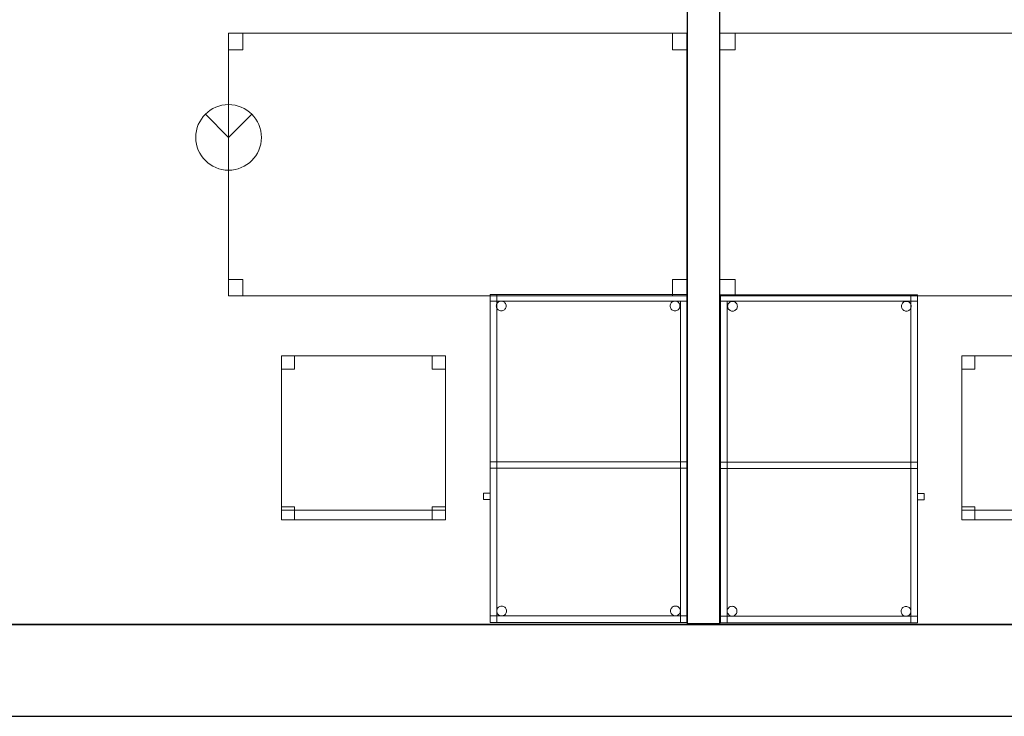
# Model space of a CAD drawing. Header units: metres. Extents: x 391.1 to 427.5, y 12.7 to 28.4.
# Tile 4 of 135: x 401.3 to 404.3, y 12.8 to 15. Entities that reach past the tile are written whole.
import ezdxf

# ---------------------------------------------------------------- set-up
doc = ezdxf.new("R2010")
doc.units = ezdxf.units.M
doc.layers.add('01_SUELOS', color=7, linetype='Continuous', lineweight=25, true_color=0x007f00)
for name, color, linetype, lineweight in [('02_MOBILIARIO', 7, 'Continuous', 18), ('A-DETL-____-MBND', 7, 'Continuous', 18), ('A-DETL-GENF-OTLN', 7, 'Continuous', 18), ('A-WALL-____-MCUT', 7, 'Continuous', 25), ('A-WALL-____-OTLN', 7, 'Continuous', 25)]:
    doc.layers.add(name, color=color, linetype=linetype, lineweight=lineweight)

# ---------------------------------------------------------------- blocks, each defined once
blk = doc.blocks.new('Family - Taula 140X80_P1-154545-04_PCI_P1')
at = {"layer": 'A-DETL-____-MBND', "color": 253, "true_color": 0xaaaaaa}
for p, q in [((0, 0.7501), (0, 0.8001)), ((0, 0.8001), (0.0437, 0.8001)), ((0.0437, 0.8001), (0, 0.8001)), ((0, 0.8001), (0, 0.7501)), ((0, 0), (0, 0.8001)), ((0, 0.8001), (1.3973, 0.8001)), ((1.3973, 0.8001), (0, 0.8001)), ((0, 0.8001), (0, 0)), ((0.0437, 0.8001), (0.0437, 0.7501)), ((0.0437, 0.7501), (0.0437, 0.8001)), ((1.3536, 0.7501), (1.3536, 0.8001)), ((1.3536, 0.8001), (1.3973, 0.8001)), ((1.3973, 0.8001), (1.3536, 0.8001)), ((1.3536, 0.8001), (1.3536, 0.7501)), ((1.3973, 0.8001), (1.3973, 0.7501)), ((1.3973, 0.7501), (1.3973, 0.8001)), ((1.3973, 0.8001), (1.3973, 0)), ((1.3973, 0), (1.3973, 0.8001)), ((0.0437, 0.7501), (0, 0.7501)), ((0, 0.7501), (0.0437, 0.7501)), ((1.3973, 0.7501), (1.3536, 0.7501)), ((1.3536, 0.7501), (1.3973, 0.7501)), ((0, 0), (0, 0.05)), ((0, 0.05), (0.0437, 0.05)), ((0.0437, 0.05), (0, 0.05)), ((0, 0.05), (0, 0)), ((0.0437, 0.05), (0.0437, 0)), ((0.0437, 0), (0.0437, 0.05)), ((1.3536, 0), (1.3536, 0.05)), ((1.3536, 0.05), (1.3973, 0.05)), ((1.3973, 0.05), (1.3536, 0.05)), ((1.3536, 0.05), (1.3536, 0)), ((1.3973, 0.05), (1.3973, 0)), ((1.3973, 0), (1.3973, 0.05)), ((0.0437, 0), (0, 0)), ((0, 0), (0.0437, 0)), ((1.3973, 0), (0, 0)), ((0, 0), (1.3973, 0)), ((1.3973, 0), (1.3536, 0)), ((1.3536, 0), (1.3973, 0))]:
    blk.add_line(p, q, dxfattribs=at)
blk = doc.blocks.new('Family - Envans P1-154655-04_PCI_P1')
at = {"layer": 'A-WALL-____-MCUT', "color": 253, "true_color": 0xaaaaaa}
for p, q in [((2.7858, 0.1), (0, 0.1)), ((0, 0.1), (0, 0)), ((2.7858, 0), (2.7858, 0.1)), ((0, 0), (2.7858, 0))]:
    blk.add_line(p, q, dxfattribs=at)
at = {"layer": 'A-WALL-____-OTLN', "color": 253, "true_color": 0xaaaaaa}
for p, q in [((2.7858, 0.1), (0, 0.1)), ((0, 0.1), (0, 0)), ((2.7858, 0), (2.7858, 0.1)), ((0, 0), (2.7858, 0))]:
    blk.add_line(p, q, dxfattribs=at)
at = {"layer": 'A-WALL-____-OTLN', "color": 253, "lineweight": 18, "true_color": 0xaaaaaa}
blk.add_line((0, 0), (2.7858, 0), dxfattribs=at)
blk = doc.blocks.new('Family - Taula 100X60_P1-154787-04_PCI_P1')
at = {"layer": 'A-DETL-____-MBND', "color": 253, "true_color": 0xaaaaaa}
for p, q in [((0.6, 1), (0, 1)), ((0, 1), (0.6, 1)), ((0, 1), (0, 0)), ((0, 0), (0, 1)), ((0, 1), (0.58, 1)), ((0, 0), (0, 1)), ((0.58, 1), (0, 1)), ((0, 1), (0, 0)), ((0, 0.98), (0, 1)), ((0, 1), (0, 0.98)), ((0, 1), (0.6, 1)), ((0.6, 1), (0, 1)), ((0.6, 1), (0, 1)), ((0, 1), (0.6, 1)), ((0, 1), (0, 0)), ((0, 0), (0, 1)), ((0.58, 1), (0.58, 0)), ((0.58, 0), (0.58, 1)), ((0.6, 0), (0.6, 1)), ((0.6, 1), (0.6, 0)), ((0.6, 1), (0.6, 0.98)), ((0.6, 1), (0.6, 0.98)), ((0.6, 0), (0.6, 1)), ((0.6, 1), (0.6, 0)), ((0, 0.98), (0.02, 0.98)), ((0.02, 0.98), (0, 0.98)), ((0, 0), (0, 0.98)), ((0, 0.98), (0, 0)), ((0.6, 0.98), (0, 0.98)), ((0, 0.98), (0.6, 0.98)), ((0.02, 0.98), (0.02, 0)), ((0.02, 0), (0.02, 0.98)), ((0.0212, 0.965), (0.0215, 0.9676)), ((0.0215, 0.9676), (0.0212, 0.965)), ((0.0215, 0.9624), (0.0212, 0.965)), ((0.0212, 0.965), (0.0215, 0.9624)), ((0.0215, 0.9676), (0.0221, 0.9701)), ((0.0221, 0.9701), (0.0215, 0.9676)), ((0.0221, 0.9599), (0.0215, 0.9624)), ((0.0215, 0.9624), (0.0221, 0.9599)), ((0.0221, 0.9701), (0.0232, 0.9725)), ((0.0232, 0.9725), (0.0221, 0.9701)), ((0.0232, 0.9725), (0.0247, 0.9746)), ((0.0247, 0.9746), (0.0232, 0.9725)), ((0.0247, 0.9746), (0.0266, 0.9764)), ((0.0266, 0.9764), (0.0247, 0.9746)), ((0.0266, 0.9764), (0.0287, 0.9779)), ((0.0287, 0.9779), (0.0266, 0.9764)), ((0.0287, 0.9779), (0.0311, 0.979)), ((0.0311, 0.979), (0.0287, 0.9779)), ((0.0311, 0.979), (0.0336, 0.9797)), ((0.0336, 0.9797), (0.0311, 0.979)), ((0.0336, 0.9797), (0.0362, 0.9799)), ((0.0362, 0.9799), (0.0336, 0.9797)), ((0.0362, 0.9799), (0.0388, 0.9797)), ((0.0388, 0.9797), (0.0362, 0.9799)), ((0.0388, 0.9797), (0.0413, 0.979)), ((0.0413, 0.979), (0.0388, 0.9797)), ((0.0413, 0.979), (0.0436, 0.9779)), ((0.0436, 0.9779), (0.0413, 0.979)), ((0.0436, 0.9779), (0.0458, 0.9764)), ((0.0458, 0.9764), (0.0436, 0.9779)), ((0.0458, 0.9764), (0.0476, 0.9746)), ((0.0476, 0.9746), (0.0458, 0.9764)), ((0.0476, 0.9746), (0.0491, 0.9725)), ((0.0491, 0.9725), (0.0476, 0.9746)), ((0.0491, 0.9725), (0.0502, 0.9701)), ((0.0502, 0.9701), (0.0491, 0.9725)), ((0.0502, 0.9701), (0.0509, 0.9676)), ((0.0509, 0.9676), (0.0502, 0.9701)), ((0.0509, 0.9624), (0.0502, 0.9599)), ((0.0502, 0.9599), (0.0509, 0.9624)), ((0.0509, 0.9676), (0.0511, 0.965)), ((0.0511, 0.965), (0.0509, 0.9676)), ((0.0511, 0.965), (0.0509, 0.9624)), ((0.0509, 0.9624), (0.0511, 0.965)), ((0.5512, 0.965), (0.5515, 0.9676)), ((0.5515, 0.9676), (0.5512, 0.965)), ((0.5515, 0.9624), (0.5512, 0.965)), ((0.5512, 0.965), (0.5515, 0.9624)), ((0.5515, 0.9676), (0.5521, 0.9701)), ((0.5521, 0.9701), (0.5515, 0.9676)), ((0.5521, 0.9599), (0.5515, 0.9624)), ((0.5515, 0.9624), (0.5521, 0.9599)), ((0.5521, 0.9701), (0.5532, 0.9725)), ((0.5532, 0.9725), (0.5521, 0.9701)), ((0.5532, 0.9725), (0.5547, 0.9746)), ((0.5547, 0.9746), (0.5532, 0.9725)), ((0.5547, 0.9746), (0.5566, 0.9764)), ((0.5566, 0.9764), (0.5547, 0.9746)), ((0.5566, 0.9764), (0.5587, 0.9779)), ((0.5587, 0.9779), (0.5566, 0.9764)), ((0.5587, 0.9779), (0.5611, 0.979)), ((0.5611, 0.979), (0.5587, 0.9779)), ((0.5611, 0.979), (0.5636, 0.9797)), ((0.5636, 0.9797), (0.5611, 0.979)), ((0.5636, 0.9797), (0.5662, 0.9799)), ((0.5662, 0.9799), (0.5636, 0.9797)), ((0.5662, 0.9799), (0.5688, 0.9797)), ((0.5688, 0.9797), (0.5662, 0.9799)), ((0.5688, 0.9797), (0.5713, 0.979)), ((0.5713, 0.979), (0.5688, 0.9797)), ((0.5713, 0.979), (0.5736, 0.9779)), ((0.5736, 0.9779), (0.5713, 0.979)), ((0.5736, 0.9779), (0.5758, 0.9764)), ((0.5758, 0.9764), (0.5736, 0.9779)), ((0.5758, 0.9764), (0.5776, 0.9746)), ((0.5776, 0.9746), (0.5758, 0.9764)), ((0.5776, 0.9746), (0.5791, 0.9725)), ((0.5791, 0.9725), (0.5776, 0.9746)), ((0.5791, 0.9725), (0.5802, 0.9701)), ((0.5802, 0.9701), (0.5791, 0.9725)), ((0.5802, 0.9701), (0.5809, 0.9676)), ((0.5809, 0.9676), (0.5802, 0.9701)), ((0.5809, 0.9624), (0.5802, 0.9599)), ((0.5802, 0.9599), (0.5809, 0.9624)), ((0.5809, 0.9676), (0.5811, 0.965)), ((0.5811, 0.965), (0.5809, 0.9676)), ((0.5811, 0.965), (0.5809, 0.9624)), ((0.5809, 0.9624), (0.5811, 0.965)), ((0.0232, 0.9575), (0.0221, 0.9599)), ((0.0221, 0.9599), (0.0232, 0.9575)), ((0.0247, 0.9554), (0.0232, 0.9575)), ((0.0232, 0.9575), (0.0247, 0.9554)), ((0.0266, 0.9536), (0.0247, 0.9554)), ((0.0247, 0.9554), (0.0266, 0.9536)), ((0.0287, 0.9521), (0.0266, 0.9536)), ((0.0266, 0.9536), (0.0287, 0.9521)), ((0.0311, 0.951), (0.0287, 0.9521)), ((0.0287, 0.9521), (0.0311, 0.951)), ((0.0336, 0.9503), (0.0311, 0.951)), ((0.0311, 0.951), (0.0336, 0.9503)), ((0.0362, 0.9501), (0.0336, 0.9503)), ((0.0336, 0.9503), (0.0362, 0.9501)), ((0.0388, 0.9503), (0.0362, 0.9501)), ((0.0362, 0.9501), (0.0388, 0.9503)), ((0.0413, 0.951), (0.0388, 0.9503)), ((0.0388, 0.9503), (0.0413, 0.951)), ((0.0436, 0.9521), (0.0413, 0.951)), ((0.0413, 0.951), (0.0436, 0.9521)), ((0.0458, 0.9536), (0.0436, 0.9521)), ((0.0436, 0.9521), (0.0458, 0.9536)), ((0.0476, 0.9554), (0.0458, 0.9536)), ((0.0458, 0.9536), (0.0476, 0.9554)), ((0.0491, 0.9575), (0.0476, 0.9554)), ((0.0476, 0.9554), (0.0491, 0.9575)), ((0.0502, 0.9599), (0.0491, 0.9575)), ((0.0491, 0.9575), (0.0502, 0.9599)), ((0.5532, 0.9575), (0.5521, 0.9599)), ((0.5521, 0.9599), (0.5532, 0.9575)), ((0.5547, 0.9554), (0.5532, 0.9575)), ((0.5532, 0.9575), (0.5547, 0.9554)), ((0.5566, 0.9536), (0.5547, 0.9554)), ((0.5547, 0.9554), (0.5566, 0.9536)), ((0.5587, 0.9521), (0.5566, 0.9536)), ((0.5566, 0.9536), (0.5587, 0.9521)), ((0.5611, 0.951), (0.5587, 0.9521)), ((0.5587, 0.9521), (0.5611, 0.951)), ((0.5636, 0.9503), (0.5611, 0.951)), ((0.5611, 0.951), (0.5636, 0.9503)), ((0.5662, 0.9501), (0.5636, 0.9503)), ((0.5636, 0.9503), (0.5662, 0.9501)), ((0.5688, 0.9503), (0.5662, 0.9501)), ((0.5662, 0.9501), (0.5688, 0.9503)), ((0.5713, 0.951), (0.5688, 0.9503)), ((0.5688, 0.9503), (0.5713, 0.951)), ((0.5736, 0.9521), (0.5713, 0.951)), ((0.5713, 0.951), (0.5736, 0.9521)), ((0.5758, 0.9536), (0.5736, 0.9521)), ((0.5736, 0.9521), (0.5758, 0.9536)), ((0.5776, 0.9554), (0.5758, 0.9536)), ((0.5758, 0.9536), (0.5776, 0.9554)), ((0.5791, 0.9575), (0.5776, 0.9554)), ((0.5776, 0.9554), (0.5791, 0.9575)), ((0.5802, 0.9599), (0.5791, 0.9575)), ((0.5791, 0.9575), (0.5802, 0.9599)), ((0, 0.47), (0, 0.49)), ((0, 0.49), (0, 0.47)), ((0, 0.49), (0.6, 0.49)), ((0.6, 0.49), (0, 0.49)), ((0, 0.47), (0, 0.49)), ((0, 0.49), (0, 0.47)), ((0, 0.49), (0.58, 0.49)), ((0.58, 0.49), (0, 0.49)), ((0.58, 0.49), (0.58, 0.47)), ((0.58, 0.49), (0.58, 0.47)), ((0.58, 0.49), (0.6, 0.49)), ((0.6, 0.49), (0.58, 0.49)), ((0.58, 0), (0.58, 0.49)), ((0.58, 0.49), (0.58, 0)), ((0.6, 0.49), (0.6, 0.47)), ((0.6, 0.49), (0.6, 0.47)), ((0.6, 0.49), (0.6, 0)), ((0.6, 0), (0.6, 0.49)), ((0.6, 0.47), (0, 0.47)), ((0, 0.47), (0.6, 0.47)), ((0.58, 0.47), (0, 0.47)), ((0, 0.47), (0.58, 0.47)), ((0.6, 0.3744), (0.6, 0.3944)), ((0.6, 0.3944), (0.62, 0.3944)), ((0.62, 0.3944), (0.6, 0.3944)), ((0.6, 0.3944), (0.6, 0.3744)), ((0.62, 0.3944), (0.62, 0.3744)), ((0.62, 0.3744), (0.62, 0.3944)), ((0.62, 0.3744), (0.6, 0.3744)), ((0.6, 0.3744), (0.62, 0.3744)), ((0.02, 0.0353), (0.0203, 0.0379)), ((0.0203, 0.0379), (0.02, 0.0353)), ((0.0203, 0.0327), (0.02, 0.0353)), ((0.02, 0.0353), (0.0203, 0.0327)), ((0.0203, 0.0379), (0.0209, 0.0404)), ((0.0209, 0.0404), (0.0203, 0.0379)), ((0.0209, 0.0302), (0.0203, 0.0327)), ((0.0203, 0.0327), (0.0209, 0.0302)), ((0.0209, 0.0404), (0.022, 0.0428)), ((0.022, 0.0428), (0.0209, 0.0404)), ((0.022, 0.0278), (0.0209, 0.0302)), ((0.0209, 0.0302), (0.022, 0.0278)), ((0.022, 0.0428), (0.0235, 0.0449)), ((0.0235, 0.0449), (0.022, 0.0428)), ((0.0235, 0.0449), (0.0254, 0.0467)), ((0.0254, 0.0467), (0.0235, 0.0449)), ((0.0254, 0.0467), (0.0275, 0.0482)), ((0.0275, 0.0482), (0.0254, 0.0467)), ((0.0275, 0.0482), (0.0299, 0.0493)), ((0.0299, 0.0493), (0.0275, 0.0482)), ((0.0299, 0.0493), (0.0324, 0.05)), ((0.0324, 0.05), (0.0299, 0.0493)), ((0.0324, 0.05), (0.035, 0.0502)), ((0.035, 0.0502), (0.0324, 0.05)), ((0.035, 0.0502), (0.0376, 0.05)), ((0.0376, 0.05), (0.035, 0.0502)), ((0.0376, 0.05), (0.0401, 0.0493)), ((0.0401, 0.0493), (0.0376, 0.05)), ((0.0401, 0.0493), (0.0424, 0.0482)), ((0.0424, 0.0482), (0.0401, 0.0493)), ((0.0424, 0.0482), (0.0446, 0.0467)), ((0.0446, 0.0467), (0.0424, 0.0482)), ((0.0446, 0.0467), (0.0464, 0.0449)), ((0.0464, 0.0449), (0.0446, 0.0467)), ((0.0464, 0.0449), (0.0479, 0.0428)), ((0.0479, 0.0428), (0.0464, 0.0449)), ((0.0479, 0.0428), (0.049, 0.0404)), ((0.049, 0.0404), (0.0479, 0.0428)), ((0.049, 0.0302), (0.0479, 0.0278)), ((0.0479, 0.0278), (0.049, 0.0302)), ((0.049, 0.0404), (0.0497, 0.0379)), ((0.0497, 0.0379), (0.049, 0.0404)), ((0.0497, 0.0327), (0.049, 0.0302)), ((0.049, 0.0302), (0.0497, 0.0327)), ((0.0497, 0.0379), (0.0499, 0.0353)), ((0.0499, 0.0353), (0.0497, 0.0379)), ((0.0499, 0.0353), (0.0497, 0.0327)), ((0.0497, 0.0327), (0.0499, 0.0353)), ((0.5501, 0.035), (0.5503, 0.0375)), ((0.5503, 0.0375), (0.5501, 0.035)), ((0.5503, 0.0324), (0.5501, 0.035)), ((0.5501, 0.035), (0.5503, 0.0324)), ((0.5503, 0.0375), (0.551, 0.0401)), ((0.551, 0.0401), (0.5503, 0.0375)), ((0.551, 0.0298), (0.5503, 0.0324)), ((0.5503, 0.0324), (0.551, 0.0298)), ((0.551, 0.0401), (0.5521, 0.0424)), ((0.5521, 0.0424), (0.551, 0.0401)), ((0.5521, 0.0424), (0.5536, 0.0446)), ((0.5536, 0.0446), (0.5521, 0.0424)), ((0.5536, 0.0446), (0.5554, 0.0464)), ((0.5554, 0.0464), (0.5536, 0.0446)), ((0.5554, 0.0464), (0.5575, 0.0479)), ((0.5575, 0.0479), (0.5554, 0.0464)), ((0.5575, 0.0479), (0.5599, 0.049)), ((0.5599, 0.049), (0.5575, 0.0479)), ((0.5599, 0.049), (0.5624, 0.0497)), ((0.5624, 0.0497), (0.5599, 0.049)), ((0.5624, 0.0497), (0.565, 0.0499)), ((0.565, 0.0499), (0.5624, 0.0497)), ((0.565, 0.0499), (0.5676, 0.0497)), ((0.5676, 0.0497), (0.565, 0.0499)), ((0.5676, 0.0497), (0.5701, 0.049)), ((0.5701, 0.049), (0.5676, 0.0497)), ((0.5701, 0.049), (0.5725, 0.0479)), ((0.5725, 0.0479), (0.5701, 0.049)), ((0.5725, 0.0479), (0.5746, 0.0464)), ((0.5746, 0.0464), (0.5725, 0.0479)), ((0.5746, 0.0464), (0.5764, 0.0446)), ((0.5764, 0.0446), (0.5746, 0.0464)), ((0.5764, 0.0446), (0.5779, 0.0424)), ((0.5779, 0.0424), (0.5764, 0.0446)), ((0.5779, 0.0424), (0.579, 0.0401)), ((0.579, 0.0401), (0.5779, 0.0424)), ((0.579, 0.0401), (0.5797, 0.0375)), ((0.5797, 0.0375), (0.579, 0.0401)), ((0.5797, 0.0324), (0.579, 0.0298)), ((0.579, 0.0298), (0.5797, 0.0324)), ((0.5797, 0.0375), (0.5799, 0.035)), ((0.5799, 0.035), (0.5797, 0.0375)), ((0.5799, 0.035), (0.5797, 0.0324)), ((0.5797, 0.0324), (0.5799, 0.035)), ((0, 0), (0, 0.02)), ((0, 0.02), (0, 0)), ((0, 0.02), (0.6, 0.02)), ((0.6, 0.02), (0, 0.02)), ((0.02, 0), (0, 0)), ((0, 0), (0.6, 0)), ((0.6, 0), (0, 0)), ((0.6, 0), (0, 0)), ((0, 0), (0.6, 0)), ((0, 0), (0.6, 0)), ((0.6, 0), (0, 0)), ((0.0235, 0.0257), (0.022, 0.0278)), ((0.022, 0.0278), (0.0235, 0.0257)), ((0.0254, 0.0238), (0.0235, 0.0257)), ((0.0235, 0.0257), (0.0254, 0.0238)), ((0.0275, 0.0224), (0.0254, 0.0238)), ((0.0254, 0.0238), (0.0275, 0.0224)), ((0.0299, 0.0213), (0.0275, 0.0224)), ((0.0275, 0.0224), (0.0299, 0.0213)), ((0.0324, 0.0206), (0.0299, 0.0213)), ((0.0299, 0.0213), (0.0324, 0.0206)), ((0.035, 0.0204), (0.0324, 0.0206)), ((0.0324, 0.0206), (0.035, 0.0204)), ((0.0376, 0.0206), (0.035, 0.0204)), ((0.035, 0.0204), (0.0376, 0.0206)), ((0.0401, 0.0213), (0.0376, 0.0206)), ((0.0376, 0.0206), (0.0401, 0.0213)), ((0.0424, 0.0224), (0.0401, 0.0213)), ((0.0401, 0.0213), (0.0424, 0.0224)), ((0.0446, 0.0238), (0.0424, 0.0224)), ((0.0424, 0.0224), (0.0446, 0.0238)), ((0.0464, 0.0257), (0.0446, 0.0238)), ((0.0446, 0.0238), (0.0464, 0.0257)), ((0.0479, 0.0278), (0.0464, 0.0257)), ((0.0464, 0.0257), (0.0479, 0.0278)), ((0.5521, 0.0275), (0.551, 0.0298)), ((0.551, 0.0298), (0.5521, 0.0275)), ((0.5536, 0.0254), (0.5521, 0.0275)), ((0.5521, 0.0275), (0.5536, 0.0254)), ((0.5554, 0.0235), (0.5536, 0.0254)), ((0.5536, 0.0254), (0.5554, 0.0235)), ((0.5575, 0.022), (0.5554, 0.0235)), ((0.5554, 0.0235), (0.5575, 0.022)), ((0.5599, 0.0209), (0.5575, 0.022)), ((0.5575, 0.022), (0.5599, 0.0209)), ((0.5624, 0.0202), (0.5599, 0.0209)), ((0.5599, 0.0209), (0.5624, 0.0202)), ((0.565, 0.02), (0.5624, 0.0202)), ((0.5624, 0.0202), (0.565, 0.02)), ((0.5676, 0.0202), (0.565, 0.02)), ((0.565, 0.02), (0.5676, 0.0202)), ((0.5701, 0.0209), (0.5676, 0.0202)), ((0.5676, 0.0202), (0.5701, 0.0209)), ((0.5725, 0.022), (0.5701, 0.0209)), ((0.5701, 0.0209), (0.5725, 0.022)), ((0.5746, 0.0235), (0.5725, 0.022)), ((0.5725, 0.022), (0.5746, 0.0235)), ((0.5764, 0.0254), (0.5746, 0.0235)), ((0.5746, 0.0235), (0.5764, 0.0254)), ((0.5779, 0.0275), (0.5764, 0.0254)), ((0.5764, 0.0254), (0.5779, 0.0275)), ((0.579, 0.0298), (0.5779, 0.0275)), ((0.5779, 0.0275), (0.579, 0.0298)), ((0.6, 0), (0.58, 0)), ((0.6, 0.02), (0.6, 0)), ((0.6, 0.02), (0.6, 0)), ((0.02, 0), (0, 0)), ((0.58, 0), (0, 0)), ((0, 0), (0.58, 0)), ((0.6, 0), (0.58, 0))]:
    blk.add_line(p, q, dxfattribs=at)
blk = doc.blocks.new('Family - Cadira d_Oficina_P1-154849-04_PCI_P1')
at = {"layer": 'A-DETL-____-MBND', "color": 253, "true_color": 0xaaaaaa}
for p, q in [((0, 0), (0, 0.5)), ((0, 0.5), (0.5, 0.5)), ((0, 0.5), (0, 0)), ((0.5, 0.5), (0, 0.5)), ((0, 0.5), (0.04, 0.5)), ((0, 0.46), (0, 0.5)), ((0.04, 0.5), (0, 0.5)), ((0, 0.5), (0, 0.46)), ((0.04, 0.5), (0.04, 0.46)), ((0.04, 0.46), (0.04, 0.5)), ((0.46, 0.5), (0.5, 0.5)), ((0.46, 0.46), (0.46, 0.5)), ((0.5, 0.5), (0.46, 0.5)), ((0.46, 0.5), (0.46, 0.46)), ((0.5, 0.5), (0.5, 0)), ((0.5, 0), (0.5, 0.5)), ((0.5, 0.5), (0.5, 0.46)), ((0.5, 0.46), (0.5, 0.5)), ((0.04, 0.46), (0, 0.46)), ((0, 0.46), (0.04, 0.46)), ((0.5, 0.46), (0.46, 0.46)), ((0.46, 0.46), (0.5, 0.46)), ((0, 0.04), (0.04, 0.04)), ((0, 0), (0, 0.04)), ((0.04, 0.04), (0, 0.04)), ((0, 0.04), (0, 0)), ((0.04, 0.04), (0.04, 0)), ((0.04, 0), (0.04, 0.04)), ((0.46, 0.04), (0.5, 0.04)), ((0.46, 0), (0.46, 0.04)), ((0.5, 0.04), (0.46, 0.04)), ((0.46, 0.04), (0.46, 0)), ((0.5, 0.04), (0.5, 0)), ((0.5, 0), (0.5, 0.04)), ((0, 0.03), (0.5, 0.03)), ((0, 0), (0, 0.03)), ((0.5, 0.03), (0, 0.03)), ((0, 0.03), (0, 0)), ((0.5, 0), (0, 0)), ((0, 0), (0.5, 0)), ((0.04, 0), (0, 0)), ((0, 0), (0.04, 0)), ((0.5, 0), (0, 0)), ((0, 0), (0.5, 0)), ((0.46, 0), (0.5, 0)), ((0.5, 0.03), (0.5, 0)), ((0.5, 0), (0.5, 0.03)), ((0.5, 0), (0.46, 0))]:
    blk.add_line(p, q, dxfattribs=at)
blk = doc.blocks.new('Family - LONDR55-XX_ZZ-ARQ-CAA-M3D-Londres55-155045-04_PCI_P1')
at = {"layer": '01_SUELOS', "color": 9, "true_color": 0xaad4aa}
for p, q in [((0, 0), (25.4183, 0)), ((25.4183, 0), (0, 0))]:
    blk.add_line(p, q, dxfattribs=at)
blk = doc.blocks.new('Family - Mur P1-155141-04_PCI_P1')
at = {"layer": 'A-WALL-____-MCUT', "color": 253, "true_color": 0xaaaaaa}
for p, q in [((25.4738, 0.28), (0.0555, 0.28)), ((0, 0), (25.4157, 0))]:
    blk.add_line(p, q, dxfattribs=at)
at = {"layer": 'A-WALL-____-OTLN', "color": 253, "true_color": 0xaaaaaa}
for p, q in [((25.4738, 0.28), (0.0555, 0.28)), ((0, 0), (25.4157, 0))]:
    blk.add_line(p, q, dxfattribs=at)
at = {"layer": 'A-WALL-____-OTLN', "color": 253, "lineweight": 18, "true_color": 0xaaaaaa}
blk.add_line((0, 0), (25.4157, 0), dxfattribs=at)
blk = doc.blocks.new('Family - Cadira d_Oficina_P1-155231-04_PCI_P1')
at = {"layer": 'A-DETL-____-MBND', "color": 253, "true_color": 0xaaaaaa}
for p, q in [((0, 0.46), (0, 0.5)), ((0, 0.5), (0.04, 0.5)), ((0.04, 0.5), (0, 0.5)), ((0, 0.5), (0, 0.46)), ((0, 0.5), (0.5, 0.5)), ((0, 0), (0, 0.5)), ((0.5, 0.5), (0, 0.5)), ((0, 0.5), (0, 0)), ((0.04, 0.5), (0.04, 0.46)), ((0.04, 0.46), (0.04, 0.5)), ((0.46, 0.46), (0.46, 0.5)), ((0.46, 0.5), (0.5, 0.5)), ((0.5, 0.5), (0.46, 0.5)), ((0.46, 0.5), (0.46, 0.46)), ((0.5, 0.5), (0.5, 0.46)), ((0.5, 0.46), (0.5, 0.5)), ((0.5, 0.5), (0.5, 0)), ((0.5, 0), (0.5, 0.5)), ((0.04, 0.46), (0, 0.46)), ((0, 0.46), (0.04, 0.46)), ((0.5, 0.46), (0.46, 0.46)), ((0.46, 0.46), (0.5, 0.46)), ((0, 0), (0, 0.04)), ((0, 0.04), (0.04, 0.04)), ((0.04, 0.04), (0, 0.04)), ((0, 0.04), (0, 0)), ((0.04, 0.04), (0.04, 0)), ((0.04, 0), (0.04, 0.04)), ((0.46, 0), (0.46, 0.04)), ((0.46, 0.04), (0.5, 0.04)), ((0.5, 0.04), (0.46, 0.04)), ((0.46, 0.04), (0.46, 0)), ((0.5, 0.04), (0.5, 0)), ((0.5, 0), (0.5, 0.04)), ((0, 0), (0, 0.03)), ((0, 0.03), (0.5, 0.03)), ((0.5, 0.03), (0, 0.03)), ((0, 0.03), (0, 0)), ((0.5, 0), (0, 0)), ((0, 0), (0.5, 0)), ((0.04, 0), (0, 0)), ((0, 0), (0.04, 0)), ((0.5, 0), (0, 0)), ((0, 0), (0.5, 0)), ((0.5, 0), (0.46, 0)), ((0.5, 0.03), (0.5, 0)), ((0.5, 0), (0.5, 0.03)), ((0.46, 0), (0.5, 0))]:
    blk.add_line(p, q, dxfattribs=at)
blk = doc.blocks.new('Family - Taula 140X80_P1-155254-04_PCI_P1')
at = {"layer": 'A-DETL-____-MBND', "color": 253, "true_color": 0xaaaaaa}
for p, q in [((0, 0.8001), (0.0464, 0.8001)), ((0, 0.7501), (0, 0.8001)), ((0.0464, 0.8001), (0, 0.8001)), ((0, 0.8001), (0, 0.7501)), ((0, 0.8001), (1.4, 0.8001)), ((0, 0), (0, 0.8001)), ((1.4, 0.8001), (0, 0.8001)), ((0, 0.8001), (0, 0)), ((0.0464, 0.8001), (0.0464, 0.7501)), ((0.0464, 0.7501), (0.0464, 0.8001)), ((1.3536, 0.8001), (1.4, 0.8001)), ((1.3536, 0.7501), (1.3536, 0.8001)), ((1.4, 0.8001), (1.3536, 0.8001)), ((1.3536, 0.8001), (1.3536, 0.7501)), ((1.4, 0.8001), (1.4, 0)), ((1.4, 0), (1.4, 0.8001)), ((1.4, 0.8001), (1.4, 0.7501)), ((1.4, 0.7501), (1.4, 0.8001)), ((0.0464, 0.7501), (0, 0.7501)), ((0, 0.7501), (0.0464, 0.7501)), ((1.4, 0.7501), (1.3536, 0.7501)), ((1.3536, 0.7501), (1.4, 0.7501)), ((0, 0.05), (0.0464, 0.05)), ((0, 0), (0, 0.05)), ((0.0464, 0.05), (0, 0.05)), ((0, 0.05), (0, 0)), ((0.0464, 0.05), (0.0464, 0)), ((0.0464, 0), (0.0464, 0.05)), ((1.3536, 0.05), (1.4, 0.05)), ((1.3536, 0), (1.3536, 0.05)), ((1.4, 0.05), (1.3536, 0.05)), ((1.3536, 0.05), (1.3536, 0)), ((1.4, 0.05), (1.4, 0)), ((1.4, 0), (1.4, 0.05)), ((0, 0), (1.4, 0)), ((0.0464, 0), (0, 0)), ((0, 0), (0.0464, 0)), ((1.4, 0), (1.3536, 0)), ((1.3536, 0), (1.4, 0)), ((1.4, 0), (0, 0))]:
    blk.add_line(p, q, dxfattribs=at)
blk = doc.blocks.new('Family - Taula 100X60_P1-155285-04_PCI_P1')
at = {"layer": 'A-DETL-____-MBND', "color": 253, "true_color": 0xaaaaaa}
for p, q in [((0.02, 0.98), (0.02, 1)), ((0.02, 1), (0.62, 1)), ((0.02, 0.98), (0.02, 1)), ((0.62, 1), (0.02, 1)), ((0.62, 1), (0.02, 1)), ((0.02, 1), (0.62, 1)), ((0.02, 1), (0.02, 0)), ((0.02, 0), (0.02, 1)), ((0.62, 1), (0.02, 1)), ((0.02, 1), (0.62, 1)), ((0.02, 1), (0.02, 0)), ((0.02, 0), (0.02, 1)), ((0.04, 0), (0.04, 1)), ((0.04, 1), (0.62, 1)), ((0.62, 1), (0.04, 1)), ((0.04, 1), (0.04, 0)), ((0.62, 1), (0.62, 0.98)), ((0.62, 0.98), (0.62, 1)), ((0.62, 1), (0.62, 0)), ((0.62, 0), (0.62, 1)), ((0.62, 0), (0.62, 1)), ((0.62, 1), (0.62, 0)), ((0.62, 0), (0.62, 1)), ((0.62, 1), (0.62, 0)), ((0.62, 0.98), (0.02, 0.98)), ((0.02, 0.98), (0.62, 0.98)), ((0.0389, 0.965), (0.0391, 0.9676)), ((0.0391, 0.9676), (0.0389, 0.965)), ((0.0391, 0.9624), (0.0389, 0.965)), ((0.0389, 0.965), (0.0391, 0.9624)), ((0.0391, 0.9676), (0.0398, 0.9701)), ((0.0398, 0.9701), (0.0391, 0.9676)), ((0.0398, 0.9599), (0.0391, 0.9624)), ((0.0391, 0.9624), (0.0398, 0.9599)), ((0.0398, 0.9701), (0.0409, 0.9725)), ((0.0409, 0.9725), (0.0398, 0.9701)), ((0.0409, 0.9725), (0.0424, 0.9746)), ((0.0424, 0.9746), (0.0409, 0.9725)), ((0.0424, 0.9746), (0.0442, 0.9764)), ((0.0442, 0.9764), (0.0424, 0.9746)), ((0.0442, 0.9764), (0.0464, 0.9779)), ((0.0464, 0.9779), (0.0442, 0.9764)), ((0.0464, 0.9779), (0.0487, 0.979)), ((0.0487, 0.979), (0.0464, 0.9779)), ((0.0487, 0.979), (0.0512, 0.9797)), ((0.0512, 0.9797), (0.0487, 0.979)), ((0.0512, 0.9797), (0.0538, 0.9799)), ((0.0538, 0.9799), (0.0512, 0.9797)), ((0.0538, 0.9799), (0.0564, 0.9797)), ((0.0564, 0.9797), (0.0538, 0.9799)), ((0.0564, 0.9797), (0.0589, 0.979)), ((0.0589, 0.979), (0.0564, 0.9797)), ((0.0589, 0.979), (0.0613, 0.9779)), ((0.0613, 0.9779), (0.0589, 0.979)), ((0.0613, 0.9779), (0.0634, 0.9764)), ((0.0634, 0.9764), (0.0613, 0.9779)), ((0.0634, 0.9764), (0.0653, 0.9746)), ((0.0653, 0.9746), (0.0634, 0.9764)), ((0.0653, 0.9746), (0.0668, 0.9725)), ((0.0668, 0.9725), (0.0653, 0.9746)), ((0.0668, 0.9725), (0.0679, 0.9701)), ((0.0679, 0.9701), (0.0668, 0.9725)), ((0.0679, 0.9701), (0.0685, 0.9676)), ((0.0685, 0.9676), (0.0679, 0.9701)), ((0.0685, 0.9624), (0.0679, 0.9599)), ((0.0679, 0.9599), (0.0685, 0.9624)), ((0.0685, 0.9676), (0.0688, 0.965)), ((0.0688, 0.965), (0.0685, 0.9676)), ((0.0688, 0.965), (0.0685, 0.9624)), ((0.0685, 0.9624), (0.0688, 0.965)), ((0.5689, 0.965), (0.5691, 0.9676)), ((0.5691, 0.9676), (0.5689, 0.965)), ((0.5691, 0.9624), (0.5689, 0.965)), ((0.5689, 0.965), (0.5691, 0.9624)), ((0.5691, 0.9676), (0.5698, 0.9701)), ((0.5698, 0.9701), (0.5691, 0.9676)), ((0.5698, 0.9599), (0.5691, 0.9624)), ((0.5691, 0.9624), (0.5698, 0.9599)), ((0.5698, 0.9701), (0.5709, 0.9725)), ((0.5709, 0.9725), (0.5698, 0.9701)), ((0.5709, 0.9725), (0.5724, 0.9746)), ((0.5724, 0.9746), (0.5709, 0.9725)), ((0.5724, 0.9746), (0.5742, 0.9764)), ((0.5742, 0.9764), (0.5724, 0.9746)), ((0.5742, 0.9764), (0.5764, 0.9779)), ((0.5764, 0.9779), (0.5742, 0.9764)), ((0.5764, 0.9779), (0.5787, 0.979)), ((0.5787, 0.979), (0.5764, 0.9779)), ((0.5787, 0.979), (0.5812, 0.9797)), ((0.5812, 0.9797), (0.5787, 0.979)), ((0.5812, 0.9797), (0.5838, 0.9799)), ((0.5838, 0.9799), (0.5812, 0.9797)), ((0.5838, 0.9799), (0.5864, 0.9797)), ((0.5864, 0.9797), (0.5838, 0.9799)), ((0.5864, 0.9797), (0.5889, 0.979)), ((0.5889, 0.979), (0.5864, 0.9797)), ((0.5889, 0.979), (0.5913, 0.9779)), ((0.5913, 0.9779), (0.5889, 0.979)), ((0.5913, 0.9779), (0.5934, 0.9764)), ((0.5934, 0.9764), (0.5913, 0.9779)), ((0.5934, 0.9764), (0.5953, 0.9746)), ((0.5953, 0.9746), (0.5934, 0.9764)), ((0.5953, 0.9746), (0.5968, 0.9725)), ((0.5968, 0.9725), (0.5953, 0.9746)), ((0.5968, 0.9725), (0.5979, 0.9701)), ((0.5979, 0.9701), (0.5968, 0.9725)), ((0.5979, 0.9701), (0.5985, 0.9676)), ((0.5985, 0.9676), (0.5979, 0.9701)), ((0.5985, 0.9624), (0.5979, 0.9599)), ((0.5979, 0.9599), (0.5985, 0.9624)), ((0.5985, 0.9676), (0.5988, 0.965)), ((0.5988, 0.965), (0.5985, 0.9676)), ((0.5988, 0.965), (0.5985, 0.9624)), ((0.5985, 0.9624), (0.5988, 0.965)), ((0.6, 0.98), (0.62, 0.98)), ((0.62, 0.98), (0.6, 0.98)), ((0.6, 0), (0.6, 0.98)), ((0.6, 0.98), (0.6, 0)), ((0.62, 0.98), (0.62, 0)), ((0.62, 0), (0.62, 0.98)), ((0.0409, 0.9575), (0.0398, 0.9599)), ((0.0398, 0.9599), (0.0409, 0.9575)), ((0.0424, 0.9554), (0.0409, 0.9575)), ((0.0409, 0.9575), (0.0424, 0.9554)), ((0.0442, 0.9536), (0.0424, 0.9554)), ((0.0424, 0.9554), (0.0442, 0.9536)), ((0.0464, 0.9521), (0.0442, 0.9536)), ((0.0442, 0.9536), (0.0464, 0.9521)), ((0.0487, 0.951), (0.0464, 0.9521)), ((0.0464, 0.9521), (0.0487, 0.951)), ((0.0512, 0.9503), (0.0487, 0.951)), ((0.0487, 0.951), (0.0512, 0.9503)), ((0.0538, 0.9501), (0.0512, 0.9503)), ((0.0512, 0.9503), (0.0538, 0.9501)), ((0.0564, 0.9503), (0.0538, 0.9501)), ((0.0538, 0.9501), (0.0564, 0.9503)), ((0.0589, 0.951), (0.0564, 0.9503)), ((0.0564, 0.9503), (0.0589, 0.951)), ((0.0613, 0.9521), (0.0589, 0.951)), ((0.0589, 0.951), (0.0613, 0.9521)), ((0.0634, 0.9536), (0.0613, 0.9521)), ((0.0613, 0.9521), (0.0634, 0.9536)), ((0.0653, 0.9554), (0.0634, 0.9536)), ((0.0634, 0.9536), (0.0653, 0.9554)), ((0.0668, 0.9575), (0.0653, 0.9554)), ((0.0653, 0.9554), (0.0668, 0.9575)), ((0.0679, 0.9599), (0.0668, 0.9575)), ((0.0668, 0.9575), (0.0679, 0.9599)), ((0.5709, 0.9575), (0.5698, 0.9599)), ((0.5698, 0.9599), (0.5709, 0.9575)), ((0.5724, 0.9554), (0.5709, 0.9575)), ((0.5709, 0.9575), (0.5724, 0.9554)), ((0.5742, 0.9536), (0.5724, 0.9554)), ((0.5724, 0.9554), (0.5742, 0.9536)), ((0.5764, 0.9521), (0.5742, 0.9536)), ((0.5742, 0.9536), (0.5764, 0.9521)), ((0.5787, 0.951), (0.5764, 0.9521)), ((0.5764, 0.9521), (0.5787, 0.951)), ((0.5812, 0.9503), (0.5787, 0.951)), ((0.5787, 0.951), (0.5812, 0.9503)), ((0.5838, 0.9501), (0.5812, 0.9503)), ((0.5812, 0.9503), (0.5838, 0.9501)), ((0.5864, 0.9503), (0.5838, 0.9501)), ((0.5838, 0.9501), (0.5864, 0.9503)), ((0.5889, 0.951), (0.5864, 0.9503)), ((0.5864, 0.9503), (0.5889, 0.951)), ((0.5913, 0.9521), (0.5889, 0.951)), ((0.5889, 0.951), (0.5913, 0.9521)), ((0.5934, 0.9536), (0.5913, 0.9521)), ((0.5913, 0.9521), (0.5934, 0.9536)), ((0.5953, 0.9554), (0.5934, 0.9536)), ((0.5934, 0.9536), (0.5953, 0.9554)), ((0.5968, 0.9575), (0.5953, 0.9554)), ((0.5953, 0.9554), (0.5968, 0.9575)), ((0.5979, 0.9599), (0.5968, 0.9575)), ((0.5968, 0.9575), (0.5979, 0.9599)), ((0.02, 0.47), (0.02, 0.49)), ((0.02, 0.49), (0.62, 0.49)), ((0.02, 0.47), (0.02, 0.49)), ((0.62, 0.49), (0.02, 0.49)), ((0.02, 0.49), (0.04, 0.49)), ((0.04, 0.49), (0.02, 0.49)), ((0.02, 0), (0.02, 0.49)), ((0.02, 0.49), (0.02, 0)), ((0.04, 0.49), (0.04, 0)), ((0.04, 0), (0.04, 0.49)), ((0.04, 0.47), (0.04, 0.49)), ((0.04, 0.49), (0.62, 0.49)), ((0.04, 0.47), (0.04, 0.49)), ((0.62, 0.49), (0.04, 0.49)), ((0.62, 0.49), (0.62, 0.47)), ((0.62, 0.47), (0.62, 0.49)), ((0.62, 0.49), (0.62, 0.47)), ((0.62, 0.47), (0.62, 0.49)), ((0.62, 0.47), (0.02, 0.47)), ((0.02, 0.47), (0.62, 0.47)), ((0.62, 0.47), (0.04, 0.47)), ((0.04, 0.47), (0.62, 0.47)), ((0, 0.3744), (0, 0.3944)), ((0, 0.3944), (0.02, 0.3944)), ((0.02, 0.3944), (0, 0.3944)), ((0, 0.3944), (0, 0.3744)), ((0.02, 0.3944), (0.02, 0.3744)), ((0.02, 0.3744), (0.02, 0.3944)), ((0.02, 0.3744), (0, 0.3744)), ((0, 0.3744), (0.02, 0.3744)), ((0.0401, 0.035), (0.0403, 0.0375)), ((0.0403, 0.0375), (0.0401, 0.035)), ((0.0403, 0.0324), (0.0401, 0.035)), ((0.0401, 0.035), (0.0403, 0.0324)), ((0.0403, 0.0375), (0.041, 0.0401)), ((0.041, 0.0401), (0.0403, 0.0375)), ((0.041, 0.0298), (0.0403, 0.0324)), ((0.0403, 0.0324), (0.041, 0.0298)), ((0.041, 0.0401), (0.0421, 0.0424)), ((0.0421, 0.0424), (0.041, 0.0401)), ((0.0421, 0.0424), (0.0436, 0.0446)), ((0.0436, 0.0446), (0.0421, 0.0424)), ((0.0436, 0.0446), (0.0454, 0.0464)), ((0.0454, 0.0464), (0.0436, 0.0446)), ((0.0454, 0.0464), (0.0475, 0.0479)), ((0.0475, 0.0479), (0.0454, 0.0464)), ((0.0475, 0.0479), (0.0499, 0.049)), ((0.0499, 0.049), (0.0475, 0.0479)), ((0.0499, 0.049), (0.0524, 0.0497)), ((0.0524, 0.0497), (0.0499, 0.049)), ((0.0524, 0.0497), (0.055, 0.0499)), ((0.055, 0.0499), (0.0524, 0.0497)), ((0.055, 0.0499), (0.0576, 0.0497)), ((0.0576, 0.0497), (0.055, 0.0499)), ((0.0576, 0.0497), (0.0601, 0.049)), ((0.0601, 0.049), (0.0576, 0.0497)), ((0.0601, 0.049), (0.0625, 0.0479)), ((0.0625, 0.0479), (0.0601, 0.049)), ((0.0625, 0.0479), (0.0646, 0.0464)), ((0.0646, 0.0464), (0.0625, 0.0479)), ((0.0646, 0.0464), (0.0664, 0.0446)), ((0.0664, 0.0446), (0.0646, 0.0464)), ((0.0664, 0.0446), (0.0679, 0.0424)), ((0.0679, 0.0424), (0.0664, 0.0446)), ((0.0679, 0.0424), (0.069, 0.0401)), ((0.069, 0.0401), (0.0679, 0.0424)), ((0.069, 0.0401), (0.0697, 0.0375)), ((0.0697, 0.0375), (0.069, 0.0401)), ((0.0697, 0.0324), (0.069, 0.0298)), ((0.069, 0.0298), (0.0697, 0.0324)), ((0.0697, 0.0375), (0.0699, 0.035)), ((0.0699, 0.035), (0.0697, 0.0375)), ((0.0699, 0.035), (0.0697, 0.0324)), ((0.0697, 0.0324), (0.0699, 0.035)), ((0.5701, 0.0353), (0.5703, 0.0379)), ((0.5703, 0.0379), (0.5701, 0.0353)), ((0.5703, 0.0327), (0.5701, 0.0353)), ((0.5701, 0.0353), (0.5703, 0.0327)), ((0.5703, 0.0379), (0.571, 0.0404)), ((0.571, 0.0404), (0.5703, 0.0379)), ((0.571, 0.0302), (0.5703, 0.0327)), ((0.5703, 0.0327), (0.571, 0.0302)), ((0.571, 0.0404), (0.5721, 0.0428)), ((0.5721, 0.0428), (0.571, 0.0404)), ((0.5721, 0.0278), (0.571, 0.0302)), ((0.571, 0.0302), (0.5721, 0.0278)), ((0.5721, 0.0428), (0.5736, 0.0449)), ((0.5736, 0.0449), (0.5721, 0.0428)), ((0.5736, 0.0449), (0.5754, 0.0467)), ((0.5754, 0.0467), (0.5736, 0.0449)), ((0.5754, 0.0467), (0.5776, 0.0482)), ((0.5776, 0.0482), (0.5754, 0.0467)), ((0.5776, 0.0482), (0.5799, 0.0493)), ((0.5799, 0.0493), (0.5776, 0.0482)), ((0.5799, 0.0493), (0.5824, 0.05)), ((0.5824, 0.05), (0.5799, 0.0493)), ((0.5824, 0.05), (0.585, 0.0502)), ((0.585, 0.0502), (0.5824, 0.05)), ((0.585, 0.0502), (0.5876, 0.05)), ((0.5876, 0.05), (0.585, 0.0502)), ((0.5876, 0.05), (0.5901, 0.0493)), ((0.5901, 0.0493), (0.5876, 0.05)), ((0.5901, 0.0493), (0.5925, 0.0482)), ((0.5925, 0.0482), (0.5901, 0.0493)), ((0.5925, 0.0482), (0.5946, 0.0467)), ((0.5946, 0.0467), (0.5925, 0.0482)), ((0.5946, 0.0467), (0.5965, 0.0449)), ((0.5965, 0.0449), (0.5946, 0.0467)), ((0.5965, 0.0449), (0.598, 0.0428)), ((0.598, 0.0428), (0.5965, 0.0449)), ((0.598, 0.0428), (0.5991, 0.0404)), ((0.5991, 0.0404), (0.598, 0.0428)), ((0.5991, 0.0302), (0.598, 0.0278)), ((0.598, 0.0278), (0.5991, 0.0302)), ((0.5991, 0.0404), (0.5997, 0.0379)), ((0.5997, 0.0379), (0.5991, 0.0404)), ((0.5997, 0.0327), (0.5991, 0.0302)), ((0.5991, 0.0302), (0.5997, 0.0327)), ((0.5997, 0.0379), (0.6, 0.0353)), ((0.6, 0.0353), (0.5997, 0.0379)), ((0.6, 0.0353), (0.5997, 0.0327)), ((0.5997, 0.0327), (0.6, 0.0353)), ((0.02, 0), (0.02, 0.02)), ((0.02, 0.02), (0.62, 0.02)), ((0.02, 0), (0.02, 0.02)), ((0.62, 0.02), (0.02, 0.02)), ((0.02, 0), (0.62, 0)), ((0.62, 0), (0.02, 0)), ((0.04, 0), (0.02, 0)), ((0.04, 0), (0.02, 0)), ((0.02, 0), (0.62, 0)), ((0.62, 0), (0.02, 0)), ((0.62, 0), (0.02, 0)), ((0.02, 0), (0.62, 0)), ((0.0421, 0.0275), (0.041, 0.0298)), ((0.041, 0.0298), (0.0421, 0.0275)), ((0.0436, 0.0254), (0.0421, 0.0275)), ((0.0421, 0.0275), (0.0436, 0.0254)), ((0.0454, 0.0235), (0.0436, 0.0254)), ((0.0436, 0.0254), (0.0454, 0.0235)), ((0.0475, 0.022), (0.0454, 0.0235)), ((0.0454, 0.0235), (0.0475, 0.022)), ((0.0499, 0.0209), (0.0475, 0.022)), ((0.0475, 0.022), (0.0499, 0.0209)), ((0.0524, 0.0202), (0.0499, 0.0209)), ((0.0499, 0.0209), (0.0524, 0.0202)), ((0.055, 0.02), (0.0524, 0.0202)), ((0.0524, 0.0202), (0.055, 0.02)), ((0.0576, 0.0202), (0.055, 0.02)), ((0.055, 0.02), (0.0576, 0.0202)), ((0.0601, 0.0209), (0.0576, 0.0202)), ((0.0576, 0.0202), (0.0601, 0.0209)), ((0.0625, 0.022), (0.0601, 0.0209)), ((0.0601, 0.0209), (0.0625, 0.022)), ((0.0646, 0.0235), (0.0625, 0.022)), ((0.0625, 0.022), (0.0646, 0.0235)), ((0.0664, 0.0254), (0.0646, 0.0235)), ((0.0646, 0.0235), (0.0664, 0.0254)), ((0.0679, 0.0275), (0.0664, 0.0254)), ((0.0664, 0.0254), (0.0679, 0.0275)), ((0.069, 0.0298), (0.0679, 0.0275)), ((0.0679, 0.0275), (0.069, 0.0298)), ((0.5736, 0.0257), (0.5721, 0.0278)), ((0.5721, 0.0278), (0.5736, 0.0257)), ((0.5754, 0.0238), (0.5736, 0.0257)), ((0.5736, 0.0257), (0.5754, 0.0238)), ((0.5776, 0.0224), (0.5754, 0.0238)), ((0.5754, 0.0238), (0.5776, 0.0224)), ((0.5799, 0.0213), (0.5776, 0.0224)), ((0.5776, 0.0224), (0.5799, 0.0213)), ((0.5824, 0.0206), (0.5799, 0.0213)), ((0.5799, 0.0213), (0.5824, 0.0206)), ((0.585, 0.0204), (0.5824, 0.0206)), ((0.5824, 0.0206), (0.585, 0.0204)), ((0.5876, 0.0206), (0.585, 0.0204)), ((0.585, 0.0204), (0.5876, 0.0206)), ((0.5901, 0.0213), (0.5876, 0.0206)), ((0.5876, 0.0206), (0.5901, 0.0213)), ((0.5925, 0.0224), (0.5901, 0.0213)), ((0.5901, 0.0213), (0.5925, 0.0224)), ((0.5946, 0.0238), (0.5925, 0.0224)), ((0.5925, 0.0224), (0.5946, 0.0238)), ((0.5965, 0.0257), (0.5946, 0.0238)), ((0.5946, 0.0238), (0.5965, 0.0257)), ((0.598, 0.0278), (0.5965, 0.0257)), ((0.5965, 0.0257), (0.598, 0.0278)), ((0.62, 0), (0.6, 0)), ((0.62, 0.02), (0.62, 0)), ((0.62, 0), (0.62, 0.02)), ((0.62, 0), (0.04, 0)), ((0.04, 0), (0.62, 0)), ((0.62, 0), (0.6, 0))]:
    blk.add_line(p, q, dxfattribs=at)
blk = doc.blocks.new('LONDR55-XX_ZZ-ARQ-CAA-M3D-Londres55_ifc-1-04_PCI_P1')
at = {"layer": '01_SUELOS', "color": 253, "lineweight": 18, "true_color": 0xaaaaaa}
blk.add_blockref('Family - LONDR55-XX_ZZ-ARQ-CAA-M3D-Londres55-155045-04_PCI_P1', (398.2972, 13.1206), dxfattribs=at)
at = {"layer": '02_MOBILIARIO', "color": 253, "lineweight": 18, "true_color": 0xaaaaaa}
for name, p in [('Family - Taula 140X80_P1-154545-04_PCI_P1', (401.9717, 14.1227)), ('Family - Taula 140X80_P1-155254-04_PCI_P1', (403.4696, 14.1227)), ('Family - Taula 100X60_P1-155285-04_PCI_P1', (402.7491, 13.1267)), ('Family - Taula 100X60_P1-154787-04_PCI_P1', (403.4718, 13.1258)), ('Family - Cadira d_Oficina_P1-154849-04_PCI_P1', (402.1326, 13.4392)), ('Family - Cadira d_Oficina_P1-155231-04_PCI_P1', (404.2071, 13.4392))]:
    blk.add_blockref(name, p, dxfattribs=at)
at = {"layer": 'A-WALL-____-OTLN', "color": 253, "lineweight": 18, "true_color": 0xaaaaaa, "rotation": 270}
blk.add_blockref('Family - Envans P1-154655-04_PCI_P1', (403.3696, 15.9095), dxfattribs=at)
at = {"layer": 'A-WALL-____-OTLN', "color": 253, "lineweight": 18, "true_color": 0xaaaaaa}
blk.add_blockref('Family - Mur P1-155141-04_PCI_P1', (398.2417, 12.8406), dxfattribs=at)
blk = doc.blocks.new('ZYR_12_01_08 Detectors - 01 Detector Òptic-539619-04_PCI_P1')
at = {"layer": 'A-DETL-GENF-OTLN', "color": 1, "true_color": 0xff0000}
for q in [(-0.0707, 0.0707), (0.0707, 0.0707), (0, -0.1)]:
    blk.add_line((0, 0), q, dxfattribs=at)
blk.add_circle((0, 0), 0.1, dxfattribs=at)

msp = doc.modelspace()

# ---------------------------------------------------------------- block references
at = {"lineweight": 5}
msp.add_blockref('LONDR55-XX_ZZ-ARQ-CAA-M3D-Londres55_ifc-1-04_PCI_P1', (0, 0), dxfattribs=at)
at = {"layer": 'A-DETL-GENF-OTLN', "color": 1, "true_color": 0xff0000}
msp.add_blockref('ZYR_12_01_08 Detectors - 01 Detector Òptic-539619-04_PCI_P1', (401.9717, 14.6055), dxfattribs=at)

doc.saveas('drawing.dxf')
